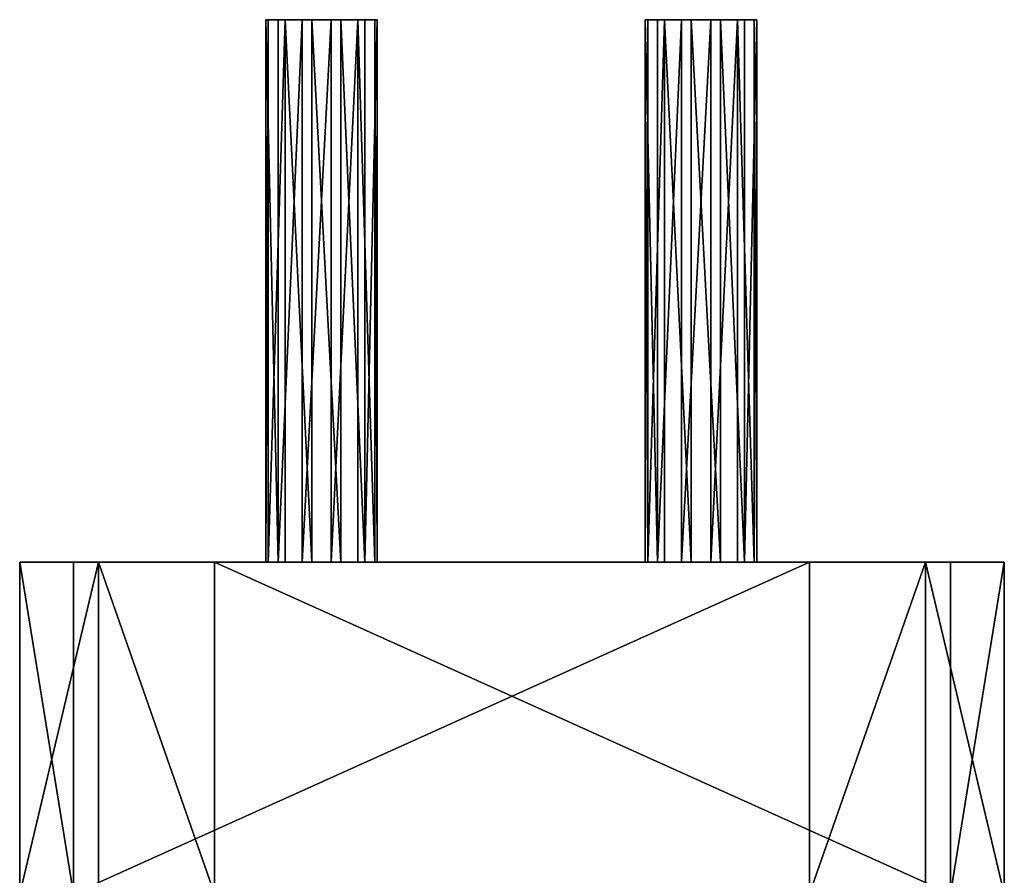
# Model space of a CAD drawing. Header units: millimetres. Extents: x -10 to 423, y -462 to 852.
# Tile 33 of 33: x 15 to 47, y 824 to 852. Entities that reach past the tile are written whole.
import ezdxf

# ---------------------------------------------------------------- set-up
doc = ezdxf.new("R2010")
doc.units = ezdxf.units.MM
doc.header["$LTSCALE"] = 25.4
doc.layers.get('0').update_dxf_attribs({"true_color": 0xff5454})

# ---------------------------------------------------------------- blocks, each defined once
blk = doc.blocks.new('EYE-SUPER-6493-6500-6506.STL#1')
at = {"color": 18, "true_color": 0x000000}
mesh = blk.add_polyface(dxfattribs=at)
corners = [(22.792, 852.263, 24.099), (22.705, 834.263, 23.129), (22.792, 834.263, 24.099), (22.705, 852.263, 23.129)]
mesh.append_faces([[corners[k] for k in face] for face in [(0, 1, 2), (1, 0, 3)]], dxfattribs={"vtx0": -1, "color": 18})
mesh = blk.add_polyface(dxfattribs=at)
corners = [(22.705, 852.263, 23.129), (23.115, 834.263, 22.247), (22.705, 834.263, 23.129), (23.115, 852.263, 22.247)]
mesh.append_faces([[corners[k] for k in face] for face in [(0, 1, 2), (1, 0, 3)]], dxfattribs={"vtx0": -1, "color": 18})
mesh = blk.add_polyface(dxfattribs=at)
corners = [(23.911, 852.263, 21.687), (25.763, 852.263, 22.011), (24.881, 852.263, 21.601), (23.115, 852.263, 22.247), (26.323, 852.263, 22.807), (22.705, 852.263, 23.129), (26.409, 852.263, 23.776), (22.792, 852.263, 24.099), (25.999, 852.263, 24.659), (23.351, 852.263, 24.895), (25.203, 852.263, 25.218), (24.234, 852.263, 25.305)]
mesh.append_faces([[corners[k] for k in face] for face in [(0, 1, 2), (10, 9, 11)]], dxfattribs={"vtx0": -1, "color": 18})
mesh.append_faces([[corners[k] for k in face] for face in [(1, 3, 4), (4, 5, 6), (6, 7, 8), (8, 9, 10)]], dxfattribs={"vtx0": -1, "vtx1": -1, "color": 18})
mesh.append_faces([[corners[k] for k in face] for face in [(1, 0, 3), (4, 3, 5), (6, 5, 7), (8, 7, 9)]], dxfattribs={"vtx0": -1, "vtx2": -1, "color": 18})
mesh = blk.add_polyface(dxfattribs=at)
corners = [(23.351, 852.263, 24.895), (22.792, 834.263, 24.099), (23.351, 834.263, 24.895), (22.792, 852.263, 24.099)]
mesh.append_faces([[corners[k] for k in face] for face in [(0, 1, 2), (1, 0, 3)]], dxfattribs={"vtx0": -1, "color": 18})
mesh = blk.add_polyface(dxfattribs=at)
corners = [(23.911, 852.263, 21.687), (23.115, 834.263, 22.247), (23.115, 852.263, 22.247), (23.911, 834.263, 21.687)]
mesh.append_faces([[corners[k] for k in face] for face in [(0, 1, 2), (1, 0, 3)]], dxfattribs={"vtx0": -1, "color": 18})
mesh = blk.add_polyface(dxfattribs=at)
corners = [(24.234, 834.263, 25.305), (23.351, 852.263, 24.895), (23.351, 834.263, 24.895), (24.234, 852.263, 25.305)]
mesh.append_faces([[corners[k] for k in face] for face in [(0, 1, 2), (1, 0, 3)]], dxfattribs={"vtx0": -1, "color": 18})
mesh = blk.add_polyface(dxfattribs=at)
corners = [(24.881, 852.263, 21.601), (23.911, 834.263, 21.687), (23.911, 852.263, 21.687), (24.881, 834.263, 21.601)]
mesh.append_faces([[corners[k] for k in face] for face in [(0, 1, 2), (1, 0, 3)]], dxfattribs={"vtx0": -1, "color": 18})
mesh = blk.add_polyface(dxfattribs=at)
corners = [(25.203, 834.263, 25.218), (24.234, 852.263, 25.305), (24.234, 834.263, 25.305), (25.203, 852.263, 25.218)]
mesh.append_faces([[corners[k] for k in face] for face in [(0, 1, 2), (1, 0, 3)]], dxfattribs={"vtx0": -1, "color": 18})
mesh = blk.add_polyface(dxfattribs=at)
corners = [(25.763, 852.263, 22.011), (24.881, 834.263, 21.601), (24.881, 852.263, 21.601), (25.763, 834.263, 22.011)]
mesh.append_faces([[corners[k] for k in face] for face in [(0, 1, 2), (1, 0, 3)]], dxfattribs={"vtx0": -1, "color": 18})
mesh = blk.add_polyface(dxfattribs=at)
corners = [(25.999, 834.263, 24.659), (25.203, 852.263, 25.218), (25.203, 834.263, 25.218), (25.999, 852.263, 24.659)]
mesh.append_faces([[corners[k] for k in face] for face in [(0, 1, 2), (1, 0, 3)]], dxfattribs={"vtx0": -1, "color": 18})
mesh = blk.add_polyface(dxfattribs=at)
corners = [(25.763, 852.263, 22.011), (26.323, 834.263, 22.807), (25.763, 834.263, 22.011), (26.323, 852.263, 22.807)]
mesh.append_faces([[corners[k] for k in face] for face in [(0, 1, 2), (1, 0, 3)]], dxfattribs={"vtx0": -1, "color": 18})
mesh = blk.add_polyface(dxfattribs=at)
corners = [(26.409, 852.263, 23.776), (25.999, 834.263, 24.659), (26.409, 834.263, 23.776), (25.999, 852.263, 24.659)]
mesh.append_faces([[corners[k] for k in face] for face in [(0, 1, 2), (1, 0, 3)]], dxfattribs={"vtx0": -1, "color": 18})
mesh = blk.add_polyface(dxfattribs=at)
corners = [(26.323, 852.263, 22.807), (26.409, 834.263, 23.776), (26.323, 834.263, 22.807), (26.409, 852.263, 23.776)]
mesh.append_faces([[corners[k] for k in face] for face in [(0, 1, 2), (1, 0, 3)]], dxfattribs={"vtx0": -1, "color": 18})
mesh = blk.add_polyface(dxfattribs=at)
corners = [(35.382, 852.263, 19.493), (35.296, 834.263, 18.524), (35.382, 834.263, 19.493), (35.296, 852.263, 18.524)]
mesh.append_faces([[corners[k] for k in face] for face in [(0, 1, 2), (1, 0, 3)]], dxfattribs={"vtx0": -1, "color": 18})
mesh = blk.add_polyface(dxfattribs=at)
corners = [(35.296, 852.263, 18.524), (35.706, 834.263, 17.641), (35.296, 834.263, 18.524), (35.706, 852.263, 17.641)]
mesh.append_faces([[corners[k] for k in face] for face in [(0, 1, 2), (1, 0, 3)]], dxfattribs={"vtx0": -1, "color": 18})
mesh = blk.add_polyface(dxfattribs=at)
corners = [(36.502, 852.263, 17.082), (38.354, 852.263, 17.405), (37.471, 852.263, 16.995), (35.706, 852.263, 17.641), (38.913, 852.263, 18.202), (35.296, 852.263, 18.524), (39, 852.263, 19.171), (35.382, 852.263, 19.493), (38.59, 852.263, 20.053), (35.941, 852.263, 20.289), (37.793, 852.263, 20.613), (36.824, 852.263, 20.699)]
mesh.append_faces([[corners[k] for k in face] for face in [(0, 1, 2), (10, 9, 11)]], dxfattribs={"vtx0": -1, "color": 18})
mesh.append_faces([[corners[k] for k in face] for face in [(1, 3, 4), (4, 5, 6), (6, 7, 8), (8, 9, 10)]], dxfattribs={"vtx0": -1, "vtx1": -1, "color": 18})
mesh.append_faces([[corners[k] for k in face] for face in [(1, 0, 3), (4, 3, 5), (6, 5, 7), (8, 7, 9)]], dxfattribs={"vtx0": -1, "vtx2": -1, "color": 18})
mesh = blk.add_polyface(dxfattribs=at)
corners = [(35.941, 852.263, 20.289), (35.382, 834.263, 19.493), (35.941, 834.263, 20.289), (35.382, 852.263, 19.493)]
mesh.append_faces([[corners[k] for k in face] for face in [(0, 1, 2), (1, 0, 3)]], dxfattribs={"vtx0": -1, "color": 18})
mesh = blk.add_polyface(dxfattribs=at)
corners = [(36.502, 852.263, 17.082), (35.706, 834.263, 17.641), (35.706, 852.263, 17.641), (36.502, 834.263, 17.082)]
mesh.append_faces([[corners[k] for k in face] for face in [(0, 1, 2), (1, 0, 3)]], dxfattribs={"vtx0": -1, "color": 18})
mesh = blk.add_polyface(dxfattribs=at)
corners = [(36.824, 834.263, 20.699), (35.941, 852.263, 20.289), (35.941, 834.263, 20.289), (36.824, 852.263, 20.699)]
mesh.append_faces([[corners[k] for k in face] for face in [(0, 1, 2), (1, 0, 3)]], dxfattribs={"vtx0": -1, "color": 18})
mesh = blk.add_polyface(dxfattribs=at)
corners = [(37.471, 852.263, 16.995), (36.502, 834.263, 17.082), (36.502, 852.263, 17.082), (37.471, 834.263, 16.995)]
mesh.append_faces([[corners[k] for k in face] for face in [(0, 1, 2), (1, 0, 3)]], dxfattribs={"vtx0": -1, "color": 18})
mesh = blk.add_polyface(dxfattribs=at)
corners = [(37.793, 834.263, 20.613), (36.824, 852.263, 20.699), (36.824, 834.263, 20.699), (37.793, 852.263, 20.613)]
mesh.append_faces([[corners[k] for k in face] for face in [(0, 1, 2), (1, 0, 3)]], dxfattribs={"vtx0": -1, "color": 18})
mesh = blk.add_polyface(dxfattribs=at)
corners = [(38.354, 852.263, 17.405), (37.471, 834.263, 16.995), (37.471, 852.263, 16.995), (38.354, 834.263, 17.405)]
mesh.append_faces([[corners[k] for k in face] for face in [(0, 1, 2), (1, 0, 3)]], dxfattribs={"vtx0": -1, "color": 18})
mesh = blk.add_polyface(dxfattribs=at)
corners = [(38.59, 834.263, 20.053), (37.793, 852.263, 20.613), (37.793, 834.263, 20.613), (38.59, 852.263, 20.053)]
mesh.append_faces([[corners[k] for k in face] for face in [(0, 1, 2), (1, 0, 3)]], dxfattribs={"vtx0": -1, "color": 18})
mesh = blk.add_polyface(dxfattribs=at)
corners = [(38.354, 852.263, 17.405), (38.913, 834.263, 18.202), (38.354, 834.263, 17.405), (38.913, 852.263, 18.202)]
mesh.append_faces([[corners[k] for k in face] for face in [(0, 1, 2), (1, 0, 3)]], dxfattribs={"vtx0": -1, "color": 18})
mesh = blk.add_polyface(dxfattribs=at)
corners = [(39, 852.263, 19.171), (38.59, 834.263, 20.053), (39, 834.263, 19.171), (38.59, 852.263, 20.053)]
mesh.append_faces([[corners[k] for k in face] for face in [(0, 1, 2), (1, 0, 3)]], dxfattribs={"vtx0": -1, "color": 18})
mesh = blk.add_polyface(dxfattribs=at)
corners = [(38.913, 852.263, 18.202), (39, 834.263, 19.171), (38.913, 834.263, 18.202), (39, 852.263, 19.171)]
mesh.append_faces([[corners[k] for k in face] for face in [(0, 1, 2), (1, 0, 3)]], dxfattribs={"vtx0": -1, "color": 18})
mesh = blk.add_polyface(dxfattribs=at)
corners = [(17.156, 834.263, 30.056), (14.545, 823.263, 22.919), (17.156, 823.263, 30.056), (14.545, 834.263, 22.919)]
mesh.append_faces([[corners[k] for k in face] for face in [(0, 1, 2), (1, 0, 3)]], dxfattribs={"vtx0": -1, "color": 18})
mesh = blk.add_polyface(dxfattribs=at)
corners = [(14.545, 834.263, 22.919), (16.332, 823.263, 19.071), (14.545, 823.263, 22.919), (16.332, 834.263, 19.071)]
mesh.append_faces([[corners[k] for k in face] for face in [(0, 1, 2), (1, 0, 3)]], dxfattribs={"vtx0": -1, "color": 18})
mesh = blk.add_polyface(dxfattribs=at)
corners = [(16.332, 834.263, 19.071), (44.598, 834.263, 11.926), (40.75, 834.263, 10.139), (36.502, 834.263, 17.082), (37.471, 834.263, 16.995), (35.706, 834.263, 17.641), (35.296, 834.263, 18.524), (35.382, 834.263, 19.493), (14.545, 834.263, 22.919), (23.911, 834.263, 21.687), (35.941, 834.263, 20.289), (24.881, 834.263, 21.601), (36.824, 834.263, 20.699), (23.115, 834.263, 22.247), (22.705, 834.263, 23.129), (17.156, 834.263, 30.056), (22.792, 834.263, 24.099), (23.351, 834.263, 24.895), (24.234, 834.263, 25.305), (47.208, 834.263, 19.064), (38.354, 834.263, 17.405), (38.913, 834.263, 18.202), (39, 834.263, 19.171), (45.421, 834.263, 22.912), (38.59, 834.263, 20.053), (37.793, 834.263, 20.613), (25.763, 834.263, 22.011), (26.323, 834.263, 22.807), (26.409, 834.263, 23.776), (25.999, 834.263, 24.659), (21.004, 834.263, 31.843), (25.203, 834.263, 25.218)]
mesh.append_faces([[corners[k] for k in face] for face in [(0, 1, 2)]], dxfattribs={"vtx0": -1, "color": 18})
mesh.append_faces([[corners[k] for k in face] for face in [(3, 0, 5), (5, 0, 6), (6, 0, 7), (7, 9, 10), (10, 11, 12), (9, 8, 13), (13, 8, 14), (14, 15, 16), (16, 15, 17), (17, 15, 18), (19, 22, 23), (23, 29, 30), (30, 18, 15)]], dxfattribs={"vtx0": -1, "vtx1": -1, "color": 18})
mesh.append_faces([[corners[k] for k in face] for face in [(1, 0, 3), (7, 8, 9), (23, 12, 11)]], dxfattribs={"vtx0": -1, "vtx1": -1, "vtx2": -1, "color": 18})
mesh.append_faces([[corners[k] for k in face] for face in [(1, 3, 4), (7, 0, 8), (10, 9, 11), (14, 8, 15), (4, 19, 1), (19, 4, 20), (19, 20, 21), (19, 21, 22), (23, 22, 24), (23, 24, 25), (23, 25, 12), (23, 11, 26), (23, 26, 27), (23, 27, 28), (23, 28, 29), (30, 29, 31), (30, 31, 18)]], dxfattribs={"vtx0": -1, "vtx2": -1, "color": 18})
mesh = blk.add_polyface(dxfattribs=at)
corners = [(40.75, 834.263, 10.139), (16.332, 823.263, 19.071), (16.332, 834.263, 19.071), (40.75, 823.263, 10.139)]
mesh.append_faces([[corners[k] for k in face] for face in [(0, 1, 2), (1, 0, 3)]], dxfattribs={"vtx0": -1, "color": 18})
mesh = blk.add_polyface(dxfattribs=at)
corners = [(21.004, 823.263, 31.843), (17.156, 834.263, 30.056), (17.156, 823.263, 30.056), (21.004, 834.263, 31.843)]
mesh.append_faces([[corners[k] for k in face] for face in [(0, 1, 2), (1, 0, 3)]], dxfattribs={"vtx0": -1, "color": 18})
mesh = blk.add_polyface(dxfattribs=at)
corners = [(45.421, 823.263, 22.912), (21.004, 834.263, 31.843), (21.004, 823.263, 31.843), (45.421, 834.263, 22.912)]
mesh.append_faces([[corners[k] for k in face] for face in [(0, 1, 2), (1, 0, 3)]], dxfattribs={"vtx0": -1, "color": 18})
mesh = blk.add_polyface(dxfattribs=at)
corners = [(44.598, 834.263, 11.926), (40.75, 823.263, 10.139), (40.75, 834.263, 10.139), (44.598, 823.263, 11.926)]
mesh.append_faces([[corners[k] for k in face] for face in [(0, 1, 2), (1, 0, 3)]], dxfattribs={"vtx0": -1, "color": 18})
mesh = blk.add_polyface(dxfattribs=at)
corners = [(44.598, 834.263, 11.926), (47.208, 823.263, 19.064), (44.598, 823.263, 11.926), (47.208, 834.263, 19.064)]
mesh.append_faces([[corners[k] for k in face] for face in [(0, 1, 2), (1, 0, 3)]], dxfattribs={"vtx0": -1, "color": 18})
mesh = blk.add_polyface(dxfattribs=at)
corners = [(47.208, 834.263, 19.064), (45.421, 823.263, 22.912), (47.208, 823.263, 19.064), (45.421, 834.263, 22.912)]
mesh.append_faces([[corners[k] for k in face] for face in [(0, 1, 2), (1, 0, 3)]], dxfattribs={"vtx0": -1, "color": 18})

msp = doc.modelspace()

# ---------------------------------------------------------------- block references
at = {"color": 0}
msp.add_blockref('EYE-SUPER-6493-6500-6506.STL#1', (0, 0), dxfattribs=at)

doc.saveas('drawing.dxf')
